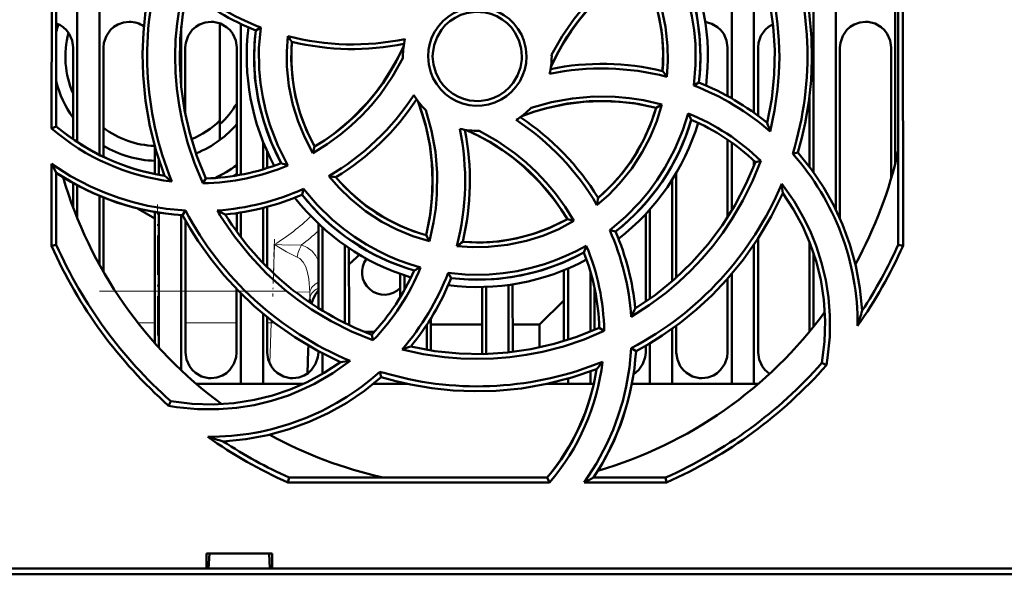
# Model space of a CAD drawing. Extents: x -1358 to 1757, y -1552 to 637.
# Tile 5 of 98: x -32 to 34, y -1403 to -1366. Entities that reach past the tile are written whole.
import ezdxf

# ---------------------------------------------------------------- set-up
doc = ezdxf.new("R2010")
doc.units = 0
doc.linetypes.add('DASHDOT', pattern=[18.5, 12, -3, 0.5, -3])

msp = doc.modelspace()

# ---------------------------------------------------------------- linework, layer by layer
at = {"color": 7, "lineweight": 50}
for p, q in [((-27.109, -1354.531), (-27.109, -1375.006)), ((-30.321, -1373.245), (-30.305, -1355.682)), ((-30.009, -1373.1), (-30.009, -1355.745)), ((-28.609, -1357.563), (-28.609, -1374.147)), ((15.391, -1360.273), (15.391, -1371.217)), ((20.891, -1360.717), (20.891, -1376.178)), ((16.891, -1361.047), (16.891, -1372.182)), ((22.391, -1361.213), (22.391, -1378.68)), ((26.391, -1363.532), (26.391, -1375.567)), ((26.591, -1381.052), (26.591, -1363.697)), ((26.894, -1363.556), (26.91, -1381.12)), ((-21.609, -1366.385), (-21.609, -1370.396)), ((-19.009, -1366.174), (-19.009, -1372.696)), ((-17.609, -1366.207), (-17.609, -1376.35)), ((-16.27, -1366.448), (-16.606, -1366.645)), ((-28.882, -1373.957), (-28.879, -1367.798)), ((-26.839, -1367.798), (-26.836, -1375.14)), ((-21.339, -1367.798), (-21.337, -1372.243)), ((-17.883, -1376.399), (-17.879, -1367.798)), ((15.12, -1371.065), (15.121, -1367.798)), ((17.161, -1367.798), (17.163, -1372.382)), ((22.661, -1367.798), (22.666, -1379.268)), ((26.117, -1376.565), (26.121, -1367.798)), ((-6.709, -1368.398), (-6.708, -1368.506)), ((3.291, -1368.398), (3.29, -1368.291)), ((12.851, -1370.353), (13.188, -1370.152)), ((20.618, -1375.809), (20.62, -1371.184)), ((10.691, -1371.623), (10.307, -1371.843)), ((-19.009, -1372.696), (-19.009, -1374.011)), ((-30.009, -1373.1), (-30.321, -1373.245)), ((15.116, -1379.214), (15.118, -1373.993)), ((-23.383, -1376.3), (-23.382, -1374.448)), ((-16.109, -1374.134), (-16.109, -1375.988)), ((-12.757, -1374.889), (-12.642, -1374.459)), ((15.391, -1374.183), (15.391, -1378.774)), ((-23.109, -1375.349), (-23.109, -1376.354)), ((-15.836, -1374.777), (-15.836, -1375.903)), ((-15.709, -1375.051), (-15.836, -1375.124)), ((19.491, -1374.939), (19.843, -1374.862)), ((-30.328, -1381.12), (-30.323, -1375.617)), ((16.891, -1375.407), (16.891, -1375.749)), ((17.354, -1375.415), (16.988, -1375.498)), ((-30.009, -1381.052), (-30.009, -1376.213)), ((-20.15, -1376.917), (-19.95, -1376.598)), ((-17.883, -1376.305), (-18.106, -1376.434)), ((11.391, -1376.683), (11.391, -1383.513)), ((11.665, -1376.234), (11.668, -1383.269)), ((-28.884, -1378.525), (-28.883, -1376.896)), ((-28.609, -1377.05), (-28.609, -1379.234)), ((-13.381, -1377.302), (-13.482, -1377.692)), ((-27.109, -1377.766), (-27.109, -1382.393)), ((-26.835, -1377.878), (-26.832, -1382.883)), ((-23.384, -1379.28), (-24.547, -1378.608)), ((-16.109, -1378.579), (-16.109, -1382.276)), ((-15.834, -1378.508), (-15.833, -1382.557)), ((9.891, -1378.679), (9.891, -1384.691)), ((-23.388, -1387.661), (-23.384, -1378.845)), ((-23.109, -1378.893), (-23.109, -1387.97)), ((-21.609, -1379.062), (-21.609, -1389.493)), ((-21.518, -1379.067), (-21.322, -1378.761)), ((-17.884, -1380.16), (-17.884, -1378.928)), ((-17.609, -1378.886), (-17.609, -1380.529)), ((4.789, -1379.45), (4.351, -1379.331)), ((9.613, -1384.885), (9.616, -1378.981)), ((-21.334, -1379.403), (-21.33, -1388.298)), ((-12.387, -1385.309), (-12.384, -1379.637)), ((-12.109, -1385.481), (-12.109, -1379.892)), ((-4.928, -1380.81), (-5.154, -1380.414)), ((7.194, -1380.073), (7.585, -1380.172)), ((17.167, -1380.648), (17.17, -1388.298)), ((-30.009, -1381.052), (-30.328, -1381.12)), ((-10.609, -1386.308), (-10.609, -1381.089)), ((-10.333, -1381.278), (-10.331, -1386.443)), ((16.891, -1381.062), (16.891, -1390.398)), ((20.612, -1386.912), (20.615, -1380.83)), ((26.91, -1381.12), (26.591, -1381.052)), ((20.891, -1381.58), (20.891, -1386.571)), ((4.391, -1382.648), (4.391, -1387.447)), ((-6.886, -1384.577), (-6.886, -1383.009)), ((-6.609, -1384.099), (-6.609, -1383.104)), ((-3.671, -1382.946), (-3.463, -1383.296)), ((4.112, -1387.534), (4.114, -1382.763)), ((5.891, -1382.835), (5.891, -1386.898)), ((15.391, -1383.022), (15.391, -1390.398)), ((-1.388, -1388.298), (-1.386, -1383.895)), ((-1.109, -1383.887), (-1.109, -1388.39)), ((0.391, -1383.756), (0.391, -1388.288)), ((0.668, -1383.715), (0.67, -1388.257)), ((6.168, -1383.928), (6.169, -1386.781)), ((15.112, -1388.298), (15.114, -1383.339)), ((-17.888, -1388.298), (-17.886, -1384.037)), ((-17.609, -1384.319), (-17.609, -1390.398)), ((-12.962, -1384.68), (-12.969, -1384.927)), ((2.481, -1386.411), (4.113, -1384.798)), ((-16.109, -1385.687), (-16.109, -1390.398)), ((-15.831, -1385.916), (-15.83, -1388.298)), ((-5.109, -1386.442), (-5.109, -1388.108)), ((-4.831, -1386.007), (-4.83, -1388.154)), ((-1.387, -1386.411), (-4.831, -1386.411)), ((2.481, -1386.411), (0.669, -1386.411)), ((2.481, -1387.956), (2.481, -1386.411)), ((11.669, -1386.492), (11.67, -1388.298)), ((-9.275, -1386.911), (-8.637, -1386.911)), ((-8.808, -1387.095), (-8.721, -1387.474)), ((6.819, -1386.845), (6.49, -1386.639)), ((11.391, -1386.694), (11.391, -1390.398)), ((-13.058, -1387.828), (-13.067, -1388.134)), ((9.612, -1388.298), (9.612, -1387.843)), ((9.891, -1387.678), (9.891, -1390.398)), ((-13.067, -1388.134), (-13.115, -1389.706)), ((-12.388, -1388.298), (-12.388, -1388.203)), ((-12.109, -1389.725), (-12.109, -1388.351)), ((-1.392, -1388.397), (-1.388, -1388.298)), ((8.646, -1388.007), (8.96, -1388.208)), ((21.458, -1388.997), (21.763, -1389.145)), ((-8.173, -1389.949), (-8.253, -1389.584)), ((5.891, -1389.576), (5.891, -1390.398)), ((-17.609, -1390.398), (-20.604, -1390.398)), ((-16.109, -1390.398), (-17.609, -1390.398)), ((-13.388, -1390.398), (-16.109, -1390.398)), ((-6.609, -1390.398), (-8.704, -1390.398)), ((-8.193, -1389.968), (-8.149, -1389.957)), ((-6.609, -1390.398), (-6.609, -1390.359)), ((-6.431, -1390.398), (-6.609, -1390.398)), ((4.391, -1390.398), (3.018, -1390.398)), ((4.391, -1390.057), (4.391, -1390.398)), ((5.891, -1390.398), (4.391, -1390.398)), ((6.122, -1390.398), (5.891, -1390.398)), ((9.891, -1390.398), (8.677, -1390.398)), ((11.391, -1390.398), (9.891, -1390.398)), ((15.391, -1390.398), (11.391, -1390.398)), ((16.891, -1390.398), (15.391, -1390.398)), ((17.185, -1390.398), (16.891, -1390.398)), ((-22.308, -1391.565), (-22.457, -1391.872)), ((-14.434, -1397.032), (-14.363, -1396.698)), ((3.148, -1397.032), (-14.434, -1397.032)), ((-14.363, -1396.698), (2.993, -1396.698)), ((2.993, -1396.698), (3.148, -1397.032)), ((11.015, -1397.032), (5.472, -1397.032)), ((6.106, -1396.698), (10.944, -1396.698)), ((10.944, -1396.698), (11.015, -1397.032)), ((-19.912, -1402.798), (-19.912, -1401.798)), ((-19.911, -1401.798), (-15.507, -1401.798)), ((-19.773, -1402.798), (-19.709, -1401.798)), ((-15.709, -1401.798), (-15.645, -1402.798)), ((-15.507, -1401.798), (-15.507, -1402.798)), ((-139.506, -1402.798), (-19.912, -1402.798)), ((-19.912, -1402.798), (-19.773, -1402.798)), ((-19.859, -1402.798), (-15.559, -1402.798)), ((-15.645, -1402.798), (-15.506, -1402.798)), ((-15.506, -1402.798), (93.088, -1402.798)), ((103.268, -1403.198), (-149.686, -1403.198))]:
    msp.add_line(p, q, dxfattribs=at)
at = {"color": 7, "linetype": 'DASHDOT', "lineweight": 18, "ltscale": 0.219763}
msp.add_line((-23.209, -1387.144), (-23.209, -1378.353), dxfattribs=at)
at = {"color": 7, "linetype": 'DASHDOT', "lineweight": 18, "ltscale": 0.096035}
msp.add_line((-15.341, -1380.679), (-15.458, -1384.519), dxfattribs=at)
at = {"color": 7, "lineweight": 18}
for p, q in [((-15.411, -1382.966), (-15.352, -1381.046)), ((-26.046, -1384.168), (-23.387, -1384.168)), ((-21.332, -1384.168), (-17.887, -1384.168)), ((-13.951, -1384.214), (-12.959, -1384.244)), ((-23.388, -1386.29), (-24.532, -1386.29)), ((-17.888, -1386.29), (-21.331, -1386.29)), ((-15.566, -1386.29), (-15.831, -1386.29)), ((-15.65, -1389.043), (-15.566, -1386.29)), ((-15.566, -1386.29), (-15.557, -1386.133))]:
    msp.add_line(p, q, dxfattribs=at)
at = {"color": 7, "linetype": 'DASHDOT', "lineweight": 18, "ltscale": 0.31469}
msp.add_line((-14.508, -1384.168), (-27.096, -1384.168), dxfattribs=at)
at = {"color": 7, "lineweight": 50}
for points in [[(16.722, -1359.893), (17.292, -1361.248), (17.759, -1362.634), (18.123, -1364.047), (18.33, -1365.133), (18.479, -1366.23), (18.569, -1367.337), (18.599, -1368.446), (18.569, -1369.539), (18.48, -1370.63), (18.274, -1372.036), (17.969, -1373.434)], [(17.785, -1372.87), (18.089, -1371.242), (18.256, -1369.613), (18.288, -1367.986), (18.187, -1366.366), (17.964, -1364.792), (17.615, -1363.236), (17.138, -1361.703), (16.532, -1360.198)], [(19.313, -1360.378), (19.875, -1362.04), (20.302, -1363.724), (20.595, -1365.425), (20.755, -1367.136), (20.79, -1368.576), (20.734, -1370.013), (20.585, -1371.448), (20.341, -1372.883), (20.115, -1373.875), (19.842, -1374.861)], [(12.851, -1370.353), (12.97, -1368.97), (12.953, -1367.582), (12.866, -1366.639), (12.719, -1365.698), (12.512, -1364.755), (12.105, -1363.409), (11.573, -1362.115), (11.037, -1361.08)], [(11.468, -1361.231), (12.131, -1362.603), (12.651, -1364.017), (13.02, -1365.469), (13.235, -1366.952), (13.297, -1368.456), (13.265, -1369.303), (13.188, -1370.152)], [(-22.731, -1376.419), (-23.293, -1374.757), (-23.72, -1373.073), (-24.013, -1371.372), (-24.173, -1369.661), (-24.208, -1368.221), (-24.152, -1366.784), (-24.003, -1365.349), (-23.759, -1363.914), (-23.533, -1362.922), (-23.26, -1361.935)], [(3.29, -1368.291), (3.994, -1367.045), (4.809, -1365.875), (5.416, -1365.136), (6.069, -1364.435), (6.767, -1363.772), (7.503, -1363.156), (8.394, -1362.507), (9.334, -1361.921)], [(9.334, -1361.921), (9.885, -1362.955), (10.335, -1364.026), (10.683, -1365.129), (10.951, -1366.4), (11.086, -1367.695), (11.098, -1368.726), (11.027, -1369.765)], [(9.224, -1362.338), (8.57, -1362.754), (7.943, -1363.2), (6.774, -1364.175), (5.714, -1365.26), (5.133, -1365.961), (4.592, -1366.698), (4.093, -1367.473), (3.641, -1368.28), (3.239, -1369.117)], [(10.752, -1369.378), (10.792, -1368.162), (10.717, -1366.96), (10.525, -1365.778), (10.216, -1364.621), (9.793, -1363.494), (9.223, -1362.338)], [(-20.15, -1376.92), (-20.719, -1375.561), (-21.186, -1374.173), (-21.548, -1372.757), (-21.753, -1371.674), (-21.9, -1370.579), (-21.988, -1369.471), (-22.016, -1368.36), (-21.985, -1367.265), (-21.894, -1366.173), (-21.688, -1364.771), (-21.382, -1363.379)], [(-21.203, -1363.927), (-21.507, -1365.555), (-21.674, -1367.184), (-21.706, -1368.811), (-21.605, -1370.43), (-21.382, -1372.005), (-21.033, -1373.561), (-20.556, -1375.094), (-19.95, -1376.599)], [(-5.016, -1368.398), (-4.988, -1367.956), (-4.902, -1367.526), (-4.757, -1367.113), (-4.556, -1366.719), (-4.302, -1366.348), (-4.002, -1366.015), (-3.671, -1365.734), (-3.302, -1365.5), (-2.893, -1365.313), (-2.462, -1365.18), (-2.028, -1365.107), (-1.591, -1365.093), (-1.156, -1365.139), (-0.719, -1365.246), (-0.298, -1365.409), (0.086, -1365.62), (0.435, -1365.879), (0.75, -1366.189), (1.024, -1366.54), (1.253, -1366.93), (1.424, -1367.333), (1.556, -1367.855), (1.598, -1368.398)], [(1.291, -1368.398), (1.236, -1367.853), (1.077, -1367.311), (0.821, -1366.797), (0.582, -1366.464), (0.296, -1366.167), (-0.038, -1365.909), (-0.401, -1365.7), (-0.791, -1365.542), (-1.19, -1365.442), (-1.811, -1365.4), (-2.428, -1365.485), (-2.821, -1365.612), (-3.201, -1365.797), (-3.556, -1366.035), (-3.858, -1366.305), (-4.117, -1366.615), (-4.409, -1367.111), (-4.605, -1367.645), (-4.701, -1368.192), (-4.709, -1368.398)], [(-25.109, -1366.067), (-25.501, -1366.112), (-25.873, -1366.243), (-26.137, -1366.403), (-26.367, -1366.611), (-26.643, -1367.018), (-26.804, -1367.477), (-26.839, -1367.798)], [(-19.609, -1366.067), (-20.001, -1366.112), (-20.373, -1366.243), (-20.637, -1366.403), (-20.867, -1366.611), (-21.143, -1367.018), (-21.304, -1367.477), (-21.339, -1367.798)], [(-17.879, -1367.798), (-17.95, -1367.334), (-18.146, -1366.888), (-18.33, -1366.634), (-18.557, -1366.421), (-18.971, -1366.188), (-19.432, -1366.076), (-19.609, -1366.067)], [(15.121, -1367.798), (15.05, -1367.334), (14.854, -1366.888), (14.67, -1366.634), (14.443, -1366.421), (14.052, -1366.197), (13.617, -1366.082)], [(24.391, -1366.067), (23.999, -1366.112), (23.627, -1366.243), (23.363, -1366.403), (23.133, -1366.611), (22.857, -1367.018), (22.696, -1367.477), (22.661, -1367.798)], [(26.121, -1367.798), (26.05, -1367.334), (25.854, -1366.888), (25.67, -1366.634), (25.443, -1366.421), (25.029, -1366.188), (24.568, -1366.076), (24.391, -1366.067)], [(-28.879, -1367.798), (-28.95, -1367.334), (-29.146, -1366.888), (-29.33, -1366.634), (-29.557, -1366.421), (-29.774, -1366.279), (-30.009, -1366.173)], [(-14.886, -1375.566), (-15.55, -1374.194), (-16.069, -1372.78), (-16.438, -1371.328), (-16.653, -1369.845), (-16.715, -1368.34), (-16.683, -1367.494), (-16.606, -1366.645)], [(-16.27, -1366.448), (-16.384, -1367.847), (-16.363, -1369.249), (-16.273, -1370.195), (-16.124, -1371.138), (-15.915, -1372.079), (-15.653, -1372.985), (-15.117, -1374.388), (-14.438, -1375.724)], [(18.172, -1366.221), (17.863, -1366.403), (17.633, -1366.611), (17.357, -1367.018), (17.196, -1367.477), (17.161, -1367.798)], [(-12.756, -1374.891), (-13.309, -1373.842), (-13.76, -1372.76), (-14.109, -1371.648), (-14.375, -1370.375), (-14.509, -1369.083), (-14.519, -1368.06), (-14.446, -1367.034)], [(-14.17, -1367.419), (-14.21, -1368.635), (-14.135, -1369.836), (-13.943, -1371.019), (-13.634, -1372.176), (-13.211, -1373.303), (-12.641, -1374.459)], [(-12.642, -1374.459), (-11.988, -1374.043), (-11.361, -1373.597), (-10.192, -1372.622), (-9.132, -1371.536), (-8.551, -1370.836), (-8.01, -1370.099), (-7.512, -1369.324), (-7.059, -1368.516), (-6.657, -1367.68)], [(-6.708, -1368.506), (-7.41, -1369.752), (-8.223, -1370.923), (-8.829, -1371.663), (-9.48, -1372.365), (-10.177, -1373.028), (-10.912, -1373.646), (-11.809, -1374.301), (-12.756, -1374.891)], [(1.598, -1368.398), (1.571, -1368.841), (1.486, -1369.271), (1.341, -1369.685), (1.141, -1370.078), (0.887, -1370.45), (0.589, -1370.784), (0.257, -1371.065), (-0.111, -1371.3), (-0.52, -1371.488), (-0.95, -1371.621), (-1.384, -1371.696), (-1.821, -1371.71), (-2.256, -1371.665), (-2.693, -1371.559), (-3.114, -1371.396), (-3.499, -1371.187), (-3.848, -1370.928), (-4.164, -1370.619), (-4.438, -1370.269), (-4.669, -1369.878), (-4.84, -1369.476), (-4.974, -1368.948), (-5.016, -1368.398)], [(-4.709, -1368.398), (-4.654, -1368.944), (-4.495, -1369.486), (-4.239, -1370), (-4, -1370.333), (-3.714, -1370.63), (-3.38, -1370.888), (-3.017, -1371.097), (-2.628, -1371.255), (-2.228, -1371.354), (-1.607, -1371.397), (-0.99, -1371.312), (-0.597, -1371.185), (-0.217, -1370.999), (0.138, -1370.762), (0.44, -1370.492), (0.699, -1370.182), (0.991, -1369.686), (1.187, -1369.152), (1.283, -1368.605), (1.291, -1368.398)], [(-5.153, -1380.414), (-4.856, -1378.92), (-4.709, -1377.42), (-4.717, -1375.922), (-4.882, -1374.433), (-5.201, -1372.96), (-5.437, -1372.171), (-5.716, -1371.39)], [(-5.154, -1380.414), (-4.903, -1379.199), (-4.757, -1377.981), (-4.711, -1376.768), (-4.763, -1375.564), (-4.91, -1374.361), (-5.156, -1373.163), (-5.408, -1372.27), (-5.716, -1371.39)], [(10.307, -1371.843), (8.813, -1371.545), (7.313, -1371.399), (5.814, -1371.407), (4.325, -1371.571), (2.853, -1371.89), (2.063, -1372.126), (1.282, -1372.405)], [(10.307, -1371.843), (9.091, -1371.593), (7.874, -1371.446), (6.66, -1371.401), (5.456, -1371.452), (4.253, -1371.6), (3.056, -1371.846), (2.162, -1372.097), (1.282, -1372.405)], [(1.907, -1371.852), (3.288, -1371.468), (4.693, -1371.216), (6.125, -1371.098), (7.562, -1371.113), (8.514, -1371.198), (9.461, -1371.342), (10.691, -1371.621)], [(-5.163, -1372.014), (-4.777, -1373.395), (-4.523, -1374.799), (-4.404, -1376.23), (-4.418, -1377.667), (-4.501, -1378.619), (-4.644, -1379.565), (-4.926, -1380.811)], [(10.691, -1371.621), (10.352, -1372.739), (9.915, -1373.812), (9.382, -1374.838), (8.673, -1375.927), (7.853, -1376.94), (7.123, -1377.688), (6.328, -1378.382)], [(7.194, -1380.073), (8.252, -1379.183), (9.22, -1378.193), (9.825, -1377.464), (10.386, -1376.695), (10.907, -1375.882), (11.572, -1374.64), (12.113, -1373.346), (12.47, -1372.222)], [(4.351, -1379.331), (3.935, -1378.677), (3.49, -1378.05), (2.514, -1376.881), (1.429, -1375.822), (0.729, -1375.24), (-0.009, -1374.7), (-0.784, -1374.201), (-1.591, -1373.749), (-2.427, -1373.347)], [(-1.592, -1373.397), (-0.345, -1374.1), (0.826, -1374.915), (1.566, -1375.522), (2.268, -1376.175), (2.931, -1376.873), (3.549, -1377.608), (4.202, -1378.504), (4.791, -1379.449)], [(19.842, -1374.861), (20.755, -1375.992), (21.559, -1377.177), (22.257, -1378.413), (22.851, -1379.7), (23.342, -1381.034), (23.741, -1382.478), (24.015, -1383.961), (24.16, -1385.479)], [(-30.323, -1375.617), (-29.05, -1376.439), (-27.712, -1377.143), (-26.776, -1377.55), (-25.816, -1377.903), (-24.846, -1378.196), (-23.862, -1378.431), (-22.601, -1378.644), (-21.322, -1378.761)], [(17.355, -1375.414), (16.8, -1376.775), (16.151, -1378.085), (15.41, -1379.341), (14.788, -1380.257), (14.117, -1381.139), (13.4, -1381.985), (12.637, -1382.79), (11.844, -1383.543), (11.01, -1384.25), (9.855, -1385.112), (8.634, -1385.893)], [(8.913, -1385.344), (10.279, -1384.408), (11.55, -1383.374), (12.722, -1382.247), (13.797, -1381.03), (14.752, -1379.759), (15.606, -1378.412), (16.352, -1376.99), (16.988, -1375.498)], [(-4.926, -1380.811), (-6.039, -1380.472), (-7.109, -1380.035), (-8.133, -1379.502), (-9.224, -1378.791), (-10.241, -1377.967), (-10.993, -1377.234), (-11.69, -1376.436)], [(-13.381, -1377.302), (-12.471, -1378.376), (-11.466, -1379.354), (-10.734, -1379.96), (-9.964, -1380.521), (-9.153, -1381.038), (-8.33, -1381.494), (-7.648, -1381.821), (-6.952, -1382.11), (-6.243, -1382.361), (-5.521, -1382.574)], [(18.752, -1376.967), (19.581, -1378.133), (20.291, -1379.364), (20.706, -1380.232), (21.066, -1381.125), (21.436, -1382.263), (21.715, -1383.427), (21.903, -1384.608), (21.998, -1385.8), (21.988, -1387.23), (21.843, -1388.657), (21.762, -1389.145)], [(18.826, -1377.592), (18.048, -1379.165), (17.16, -1380.658), (16.164, -1382.067), (15.068, -1383.391), (14.075, -1384.434), (13.019, -1385.41), (11.899, -1386.32), (10.712, -1387.161), (9.85, -1387.702), (8.96, -1388.208)], [(21.458, -1388.997), (21.64, -1387.571), (21.686, -1386.156), (21.596, -1384.757), (21.377, -1383.38), (21.075, -1382.165), (20.674, -1380.98), (20.169, -1379.823), (19.551, -1378.686), (18.826, -1377.592)], [(-10.903, -1388.934), (-12.476, -1388.156), (-13.969, -1387.267), (-15.378, -1386.272), (-16.702, -1385.175), (-17.744, -1384.182), (-18.721, -1383.127), (-19.63, -1382.006), (-20.471, -1380.819), (-21.013, -1379.958), (-21.518, -1379.068)], [(-18.963, -1379.132), (-18.038, -1380.498), (-17.01, -1381.776), (-15.871, -1382.974), (-14.638, -1384.077), (-13.762, -1384.761), (-12.852, -1385.396), (-11.534, -1386.192), (-10.157, -1386.886), (-8.722, -1387.475)], [(-2.688, -1380.86), (-1.473, -1380.9), (-0.271, -1380.825), (0.911, -1380.633), (2.068, -1380.324), (3.195, -1379.9), (4.352, -1379.331)], [(4.791, -1379.449), (3.763, -1379.999), (2.698, -1380.448), (1.598, -1380.796), (0.327, -1381.065), (-0.971, -1381.202), (-2.026, -1381.216), (-3.088, -1381.143)], [(-3.671, -1382.946), (-2.298, -1383.065), (-0.916, -1383.05), (0.024, -1382.964), (0.962, -1382.817), (1.904, -1382.61), (2.814, -1382.35), (3.538, -1382.098), (4.246, -1381.808), (4.939, -1381.481), (5.617, -1381.116)], [(5.458, -1381.575), (4.087, -1382.239), (2.672, -1382.758), (1.22, -1383.127), (-0.262, -1383.343), (-1.767, -1383.404), (-2.613, -1383.373), (-3.463, -1383.295)], [(-12.386, -1384.102), (-12.598, -1384.414), (-12.761, -1384.753), (-12.85, -1385.008)], [(6.821, -1386.845), (5.467, -1387.416), (4.082, -1387.883), (2.67, -1388.247), (1.582, -1388.455), (0.483, -1388.604), (-0.622, -1388.694), (-1.73, -1388.725), (-2.823, -1388.696), (-3.913, -1388.607), (-5.346, -1388.397), (-6.769, -1388.084)], [(-6.18, -1387.892), (-4.553, -1388.196), (-2.923, -1388.363), (-1.297, -1388.395), (0.323, -1388.295), (1.897, -1388.072), (3.453, -1387.722), (4.987, -1387.245), (6.492, -1386.639)], [(-21.33, -1388.298), (-21.258, -1388.762), (-21.062, -1389.206), (-20.878, -1389.458), (-20.651, -1389.67), (-20.238, -1389.901), (-19.777, -1390.01), (-19.609, -1390.019)], [(-19.609, -1390.019), (-19.214, -1389.973), (-18.839, -1389.839), (-18.577, -1389.678), (-18.349, -1389.468), (-18.077, -1389.06), (-17.92, -1388.601), (-17.888, -1388.298)], [(-15.83, -1388.298), (-15.758, -1388.762), (-15.562, -1389.206), (-15.378, -1389.458), (-15.151, -1389.67), (-14.738, -1389.901), (-14.277, -1390.01), (-14.109, -1390.019)], [(-14.109, -1390.019), (-13.714, -1389.973), (-13.339, -1389.839), (-13.077, -1389.678), (-12.849, -1389.468), (-12.577, -1389.06), (-12.42, -1388.601), (-12.388, -1388.298)], [(5.472, -1397.032), (6.298, -1395.763), (7.005, -1394.428), (7.415, -1393.494), (7.771, -1392.536), (8.067, -1391.568), (8.305, -1390.585), (8.525, -1389.305), (8.646, -1388.007)], [(8.791, -1389.768), (9.151, -1389.468), (9.423, -1389.06), (9.58, -1388.601), (9.612, -1388.298)], [(11.67, -1388.298), (11.742, -1388.762), (11.938, -1389.206), (12.122, -1389.458), (12.349, -1389.67), (12.762, -1389.901), (13.223, -1390.01), (13.391, -1390.019)], [(13.391, -1390.019), (13.786, -1389.973), (14.161, -1389.839), (14.423, -1389.678), (14.651, -1389.468), (14.923, -1389.06), (15.08, -1388.601), (15.112, -1388.298)], [(17.17, -1388.298), (17.242, -1388.762), (17.438, -1389.206), (17.622, -1389.458), (17.935, -1389.732)], [(-10.257, -1388.857), (-11.421, -1389.686), (-12.651, -1390.398), (-13.518, -1390.813), (-14.411, -1391.174), (-15.548, -1391.545), (-16.711, -1391.825), (-17.892, -1392.014), (-19.084, -1392.11), (-20.513, -1392.102), (-21.939, -1391.958), (-22.457, -1391.872)], [(-22.308, -1391.565), (-20.882, -1391.748), (-19.466, -1391.793), (-18.068, -1391.704), (-16.691, -1391.485), (-15.476, -1391.183), (-14.291, -1390.782), (-13.134, -1390.277), (-11.997, -1389.658), (-10.903, -1388.934)], [(6.311, -1389.42), (4.649, -1389.982), (2.965, -1390.41), (1.265, -1390.702), (-0.447, -1390.863), (-1.886, -1390.898), (-3.323, -1390.842), (-4.758, -1390.693), (-6.193, -1390.449), (-7.185, -1390.222), (-8.172, -1389.95)], [(-8.172, -1389.95), (-9.302, -1390.862), (-10.487, -1391.667), (-11.724, -1392.365), (-13.01, -1392.959), (-14.344, -1393.45), (-15.788, -1393.849), (-17.272, -1394.122), (-18.79, -1394.267)]]:
    msp.add_lwpolyline(points, dxfattribs=at)
at = {"color": 7, "lineweight": 18}
for points in [[(-13.813, -1381.881), (-14.539, -1381.534), (-15.352, -1381.046)], [(-15.352, -1381.046), (-14.353, -1381.081), (-13.52, -1381.068)], [(-13.52, -1381.068), (-13.136, -1381.234), (-12.817, -1381.489), (-12.571, -1381.801), (-12.385, -1382.154)], [(-12.959, -1384.244), (-13.031, -1383.34), (-13.113, -1382.926), (-13.24, -1382.538), (-13.412, -1382.216), (-13.646, -1381.972), (-13.813, -1381.881)]]:
    msp.add_lwpolyline(points, dxfattribs=at)
at = {"color": 7, "lineweight": 50}
for centre, radius, start, end in [((-1.716, -1368.379), 22.199, 342.81091, 22.15283), ((-1.701, -1368.397), 14.992, 353.2776, 28.55355), ((-1.709, -1368.398), 15.5, 352.75852, 28.28278), ((-1.702, -1368.378), 22.199, 162.9283, 202.31487), ((-1.7, -1368.396), 12.49, 355.49399, 29.0174), ((-10.097, -1350.365), 17.226, 229.07126, 249.00303), ((-10.157, -1350.488), 17.396, 230.58367, 248.24047), ((-25.105, -1367.804), 1.737, 55.40934, 90.12117), ((-23.209, -1368.411), 7, 161.88768, 166.28861), ((-1.709, -1368.398), 15.5, 172.75832, 208.28287), ((-1.715, -1368.4), 14.993, 173.27679, 208.54961), ((-23.209, -1368.411), 6.188, 165.10325, 203.57831), ((-10.101, -1350.305), 17.286, 255.44136, 281.78891), ((-0.577, -1357.395), 16.89, 214.80123, 216.40578), ((-1.71, -1368.399), 12.498, 175.50406, 209.00626), ((-10.106, -1350.619), 17.283, 256.40089, 281.57989), ((-1.709, -1368.398), 5, 166.42763, 179.99999), ((-1.709, -1368.398), 5, 346.40382, 360), ((6.683, -1386.458), 17.251, 75.41344, 101.8149), ((6.688, -1386.178), 17.284, 76.40104, 101.57962), ((-3.672, -1379.912), 17.862, 34.61917, 36.14068), ((-23.209, -1368.411), 7, 193.71134, 215.87297), ((6.678, -1386.401), 17.194, 48.95456, 68.96231), ((6.739, -1386.309), 17.396, 50.58355, 68.24028), ((-20.406, -1361.554), 17.247, 300.35718, 326.78306), ((-20.219, -1361.764), 17.284, 301.40077, 326.57907), ((-1.709, -1368.398), 5, 211.38447, 226.31339), ((-23.209, -1368.411), 6.188, 312.74385, 329.43368), ((-1.709, -1368.398), 5, 301.36761, 316.31182), ((-1.702, -1368.403), 12.492, 310.49621, 344.01685), ((-23.209, -1368.411), 6, 292.40107, 314.427), ((-8.536, -1387.078), 17.222, 30.33021, 56.80168), ((-8.344, -1386.908), 17.284, 31.40071, 56.57917), ((-1.704, -1368.402), 14.993, 308.27975, 343.55042), ((-9.17, -1383.016), 24.18, 25.38447, 26.50377), ((6.657, -1386.444), 15.365, 45.87796, 67.77053), ((6.75, -1386.304), 14.886, 46.5455, 66.54045), ((-20.378, -1361.63), 15.29, 229.43503, 263.0111), ((-20.353, -1361.566), 15.043, 230.06576, 260.90389), ((-23.209, -1368.411), 6, 232.79277, 268.24283), ((-23.209, -1368.411), 7, 306.8699, 319.55965), ((-19.785, -1376.774), 17.259, 345.33773, 11.7583), ((-1.709, -1368.398), 5, 256.35958, 271.34427), ((-19.489, -1376.796), 17.284, 346.40114, 11.57945), ((-1.709, -1368.398), 15.5, 307.75877, 343.2808), ((-2.903, -1379.935), 21.861, 17.30115, 18.85717), ((-23.209, -1368.411), 7, 291.71571, 306.8699), ((-23.209, -1368.411), 7, 238.78607, 268.57932), ((6.679, -1386.384), 17.18, 359.63043, 41.77454), ((-1.709, -1368.398), 29, 331.23465, 347.39627), ((3.424, -1358.212), 37.972, 207.28254, 208.2987), ((-20.393, -1361.526), 15.397, 270.90356, 292.75576), ((-20.349, -1361.718), 14.886, 271.53435, 291.52923), ((-23.209, -1368.411), 9.025, 295.29546, 306.16931), ((-7.883, -1356.257), 20.538, 250.06281, 251.38628), ((-20.367, -1361.591), 17.515, 236.59765, 266.23032), ((-1.709, -1368.398), 29, 196.23145, 233.70554), ((-9.809, -1360.476), 20.522, 230.97311, 232.7224), ((-8.056, -1356.595), 20.171, 259.62, 260.99359), ((-1.71, -1368.399), 12.499, 220.50471, 254.00711), ((-20.362, -1361.639), 17.149, 273.90941, 294.02134), ((-1.713, -1368.377), 22.195, 297.82125, 337.23019), ((-2.38, -1379.826), 21.322, 6.01078, 7.69933), ((-20.347, -1361.705), 17.398, 275.58228, 293.23819), ((-1.709, -1368.398), 15.5, 217.75854, 253.28091), ((-1.711, -1368.401), 14.996, 218.2815, 253.54464), ((-11.909, -1375.02), 18.545, 349.55635, 351.05817), ((-1.707, -1368.375), 22.195, 207.90271, 247.34311), ((-4.983, -1370.551), 16.404, 209.97554, 211.53947), ((-9.27, -1359.917), 21.284, 242.21354, 243.83811), ((-1.709, -1368.399), 19.999, 212.0822, 249.20931), ((-1.708, -1368.404), 12.494, 265.49995, 299.01339), ((-8.455, -1387.036), 17.127, 3.82573, 23.98599), ((-8.4, -1387.036), 17.396, 5.5807, 23.23745), ((-1.74, -1368.448), 31.27, 203.90469, 228.50886), ((-13.708, -1365.714), 18.731, 304.53918, 306.03748), ((-16.725, -1373.682), 23.545, 340.41211, 341.59126), ((-8.591, -1387.095), 15.414, 0.92602, 22.82025), ((-1.684, -1368.445), 31.277, 324.75262, 336.0942), ((-1.662, -1368.421), 30.947, 326.54988, 335.91186), ((-23.209, -1368.411), 19, 312.66295, 315.55878), ((-7.959, -1382.911), 1.5, 142.46646, 315.64437), ((-1.709, -1368.402), 14.996, 263.28209, 298.54851), ((-8.39, -1387.038), 14.886, 1.53454, 21.52944), ((-19.74, -1376.779), 15.356, 315.8501, 337.82662), ((-14.202, -1365.13), 19.482, 295.02564, 296.45056), ((-1.709, -1368.398), 15.5, 262.75857, 298.28273), ((-19.613, -1376.858), 14.885, 316.54396, 336.54009), ((-19.727, -1376.77), 17.203, 318.87706, 338.96268), ((-19.62, -1376.846), 17.396, 320.58363, 338.24028), ((-1.709, -1368.398), 29, 286.23149, 323.70534), ((-10.825, -1375.655), 21.988, 332.25071, 333.85485), ((2.074, -1379.494), 22.883, 342.18481, 344.8371), ((-13.243, -1367.193), 21.871, 287.21716, 288.83943), ((-8.517, -1387.056), 17.515, 326.59781, 356.22935), ((-13.119, -1367.876), 21.172, 276.00425, 277.76258), ((-1.702, -1368.371), 22.196, 254.42292, 292.27857), ((-8.492, -1387.081), 15.314, 319.47278, 353.14242), ((-10.017, -1376.204), 21.007, 321.01365, 322.78379), ((-1.687, -1368.459), 31.27, 293.96803, 318.58204), ((-19.711, -1376.771), 17.189, 269.60986, 311.80399), ((-0.722, -1364.183), 26.494, 253.48454, 254.81356), ((-8.542, -1387.042), 15.043, 320.06577, 350.90485), ((-1.709, -1368.398), 29, 241.23468, 257.38563), ((-1.729, -1368.455), 31.274, 234.63916, 246.03116), ((-12.802, -1372.179), 22.886, 252.12171, 254.83132), ((-1.732, -1368.446), 30.947, 236.54988, 245.91186), ((-11.884, -1363.28), 37.953, 297.21332, 298.29432)]:
    msp.add_arc(centre, radius, start, end, dxfattribs=at)
at = {"color": 7, "lineweight": 18}
for centre, radius, start, end in [((-23.209, -1368.411), 14.879, 301.87624, 313.89944), ((-23.209, -1368.411), 15.939, 307.43427, 312.77277), ((-11.498, -1382.253), 2.345, 149.62029, 170.87299), ((-22.165, -1384.411), 9.207, 358.32572, 1.03981)]:
    msp.add_arc(centre, radius, start, end, dxfattribs=at)
at = {"color": 7, "lineweight": 50}
for centre, major_axis, ratio, start_param, end_param in [((14503.687, -14160.598), (14497.992, -12795.343), 0.027196, 3.132993, 3.150188), ((-14509.85, 11426.224), (14500.737, -12797.766), 0.027194, 6.274586, 6.291779), ((-14308.416, 7830.921), (14317.23, -9206.087), 0.026517, 6.275203, 6.291165), ((-17203.168, 10271.793), (17213.896, -11648.607), 0.026224, 6.274852, 6.29152), ((3454.083, 6258.722), (-3480.682, -7633.985), 0.041511, 6.271702, 6.294669), ((-12794.74, -15874.737), (-12796.175, -14498.935), 0.027195, 3.132993, 3.150187), ((4212.117, 11225.023), (-4238.071, -12603.226), 0.03567, 6.273745, 6.292632), ((9196.543, 12936.648), (-9205.019, -14315.57), 0.026519, 6.275203, 6.291166), ((11639.497, 15834.56), (-11649.621, -17215.396), 0.026223, 6.274851, 6.291518), ((16788.74, 10931.279), (16815.465, 12318.002), 0.038131, 3.133395, 3.149791), ((-12594.426, 2845.191), (12602.521, -4237.833), 0.03567, 6.273743, 6.292631), ((-12301.481, 15422.181), (12318.096, -16815.594), 0.038131, 6.274988, 6.291384), ((-7630.481, 2088.146), (7635.637, -3481.435), 0.041508, 6.271704, 6.294669)]:
    msp.add_ellipse(centre, major_axis=major_axis, ratio=ratio, start_param=start_param, end_param=end_param, dxfattribs=at)
at = {"color": 7, "lineweight": 18}
for centre, major_axis, ratio, start_param, end_param in [((-11.462, -1384.726), (1.499, -0.046), 0.621499, 2.253451, 3.141593), ((-11.466, -1384.29), (1.498, 0.071), 0.63921, 2.20101, 3.020328), ((-15.566, -1388.057), (2.499, -0.076), 0.706942, 1.502227, 1.592392), ((-15.566, -1388.057), (2.499, -0.076), 0.706942, 0, 0.187606)]:
    msp.add_ellipse(centre, major_axis=major_axis, ratio=ratio, start_param=start_param, end_param=end_param, dxfattribs=at)

doc.saveas('drawing.dxf')
